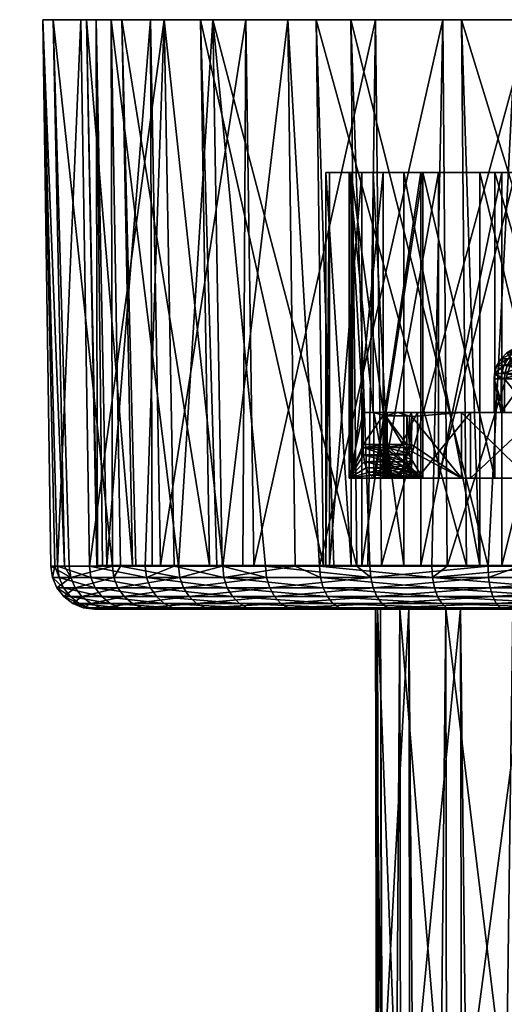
# Model space of a CAD drawing. Extents: x -0.108 to 0.162, y -0.111 to 0.017.
# Tile 253 of 256: x 0.041 to 0.064, y -0.047 to -0.002. Entities that reach past the tile are written whole.
import ezdxf

# ---------------------------------------------------------------- set-up
doc = ezdxf.new("R2010")
doc.units = 0
doc.layers.add('mesh', color=7, linetype='CONTINUOUS')

msp = doc.modelspace()

# ---------------------------------------------------------------- meshes
at = {"layer": 'mesh'}
mesh = msp.add_polyface(dxfattribs=at)
corners = [(0.044508, -0.001838, 0.003538), (0.042513, -0.001838, 0.003688), (0.042989, -0.001838, -0.004783), (0.043182, -0.026872, 0.005933), (0.044246, -0.001838, 0.011993), (0.043065, -0.026872, 0.00365), (0.043507, -0.026872, -0.00469), (0.043718, -0.026872, -0.006199), (0.042871, -0.026872, -0.000158), (0.043256, -0.027383, 0.005922), (0.042946, -0.027383, -0.000155), (0.043791, -0.027383, -0.006181), (0.043149, -0.027858, -0.000146), (0.043458, -0.027858, 0.005892), (0.043773, -0.028264, 0.005846), (0.043468, -0.028264, -0.000132), (-0.04459, -0.001838, 0.002117), (-0.042591, -0.001838, 0.002173), (-0.043934, -0.001838, 0.010551), (-0.045407, -0.001838, -0.005803), (-0.043461, -0.001838, -0.006266), (-0.04509, -0.026838, 0.002094), (-0.044995, -0.026838, 0.001396), (-0.043999, -0.026872, -0.006135), (-0.04497, -0.026872, -0.009822), (-0.044464, -0.026872, 0.010389), (-0.04564, -0.026872, 0.014016), (-0.043758, -0.026872, 0.008215), (-0.043008, -0.026872, 0.002162), (-0.043416, -0.026872, -0.003924), (-0.04504, -0.027383, -0.009796), (-0.043491, -0.027383, -0.003912), (-0.043083, -0.027383, 0.00216), (-0.043831, -0.027383, 0.008198), (-0.045709, -0.027383, 0.013986), (-0.043692, -0.027858, -0.003879), (-0.045231, -0.027858, -0.009726), (-0.04403, -0.027858, 0.008154), (-0.043286, -0.027858, 0.002154), (-0.044006, -0.028264, -0.003827), (-0.04553, -0.028264, -0.009616), (-0.043605, -0.028264, 0.002145), (-0.044341, -0.028264, 0.008085), (-0.044413, -0.028576, -0.003761), (-0.045917, -0.028576, -0.009474), (-0.044017, -0.028576, 0.002133), (-0.044743, -0.028576, 0.007996), (-0.044884, -0.028772, -0.003684), (-0.044495, -0.028772, 0.00212), (-0.04521, -0.028772, 0.007892), (-0.04539, -0.028838, -0.003601), (-0.045007, -0.028838, 0.002105)]
mesh.append_faces([[corners[k] for k in face] for face in [(0, 1, 2, 2), (3, 1, 4, 4), (5, 1, 3, 3), (2, 6, 7, 7), (1, 6, 2, 2), (1, 8, 6, 6), (5, 8, 1, 1), (9, 5, 3, 3), (10, 5, 9, 9), (10, 8, 5, 5), (11, 8, 10, 10), (11, 6, 8, 8), (10, 12, 11, 11), (10, 13, 12, 12), (9, 13, 10, 10), (12, 14, 15, 15), (13, 14, 12, 12), (16, 17, 18, 18), (19, 17, 16, 16), (19, 20, 17, 17), (21, 22, 16, 16), (23, 20, 24, 24), (18, 25, 26, 26), (18, 27, 25, 25), (17, 27, 18, 18), (17, 28, 27, 27), (20, 28, 17, 17), (20, 29, 28, 28), (23, 29, 20, 20), (30, 31, 23, 23), (23, 24, 30, 30), (31, 29, 23, 23), (31, 28, 29, 29), (32, 28, 31, 31), (32, 27, 28, 28), (33, 27, 32, 32), (33, 25, 27, 27), (34, 25, 33, 33), (31, 35, 32, 32), (31, 36, 35, 35), (30, 36, 31, 31), (33, 37, 34, 34), (33, 38, 37, 37), (32, 38, 33, 33), (32, 35, 38, 38), (35, 39, 38, 38), (35, 40, 39, 39), (36, 40, 35, 35), (37, 41, 42, 42), (38, 41, 37, 37), (38, 39, 41, 41), (39, 43, 41, 41), (39, 44, 43, 43), (40, 44, 39, 39), (42, 45, 46, 46), (41, 45, 42, 42), (41, 43, 45, 45), (43, 47, 45, 45), (46, 48, 49, 49), (45, 48, 46, 46), (45, 47, 48, 48), (48, 50, 51, 51), (47, 50, 48, 48)]])
mesh = msp.add_polyface(dxfattribs=at)
corners = [(0.049722, -0.001838, 0.01844), (0.044246, -0.001838, 0.011993), (0.046134, -0.001838, 0.011333), (0.048069, -0.001838, 0.019567), (0.047443, -0.001838, -0.011974), (0.050288, -0.001838, -0.01994), (0.051804, -0.001838, -0.018635), (0.045641, -0.001838, -0.012842), (0.044954, -0.001838, -0.004411), (0.042989, -0.001838, -0.004783), (0.044508, -0.001838, 0.003538), (0.042513, -0.001838, 0.003688), (0.050141, -0.026838, 0.018166), (0.050473, -0.026838, 0.018787), (0.04677, -0.026838, 0.011862), (0.046609, -0.026838, 0.011176), (0.044985, -0.026838, 0.004215), (0.045008, -0.026838, 0.00351), (0.04524, -0.026838, -0.003635), (0.045444, -0.026838, -0.004309), (0.047518, -0.026838, -0.01115), (0.04789, -0.026838, -0.011749), (0.051664, -0.026838, -0.01782), (0.048525, -0.026872, 0.019253), (0.047192, -0.026872, 0.017395), (0.050747, -0.026872, 0.022351), (0.053723, -0.001838, 0.025893), (0.04464, -0.026872, 0.011855), (0.043182, -0.026872, 0.005933), (0.045694, -0.026872, -0.011969), (0.046072, -0.026872, -0.012629), (0.043718, -0.026872, -0.006199), (0.048725, -0.026872, -0.017262), (0.050715, -0.026872, -0.019573), (0.050804, -0.027383, 0.022302), (0.047257, -0.027383, 0.017357), (0.044711, -0.027383, 0.011831), (0.043256, -0.027383, 0.005922), (0.043791, -0.027383, -0.006181), (0.043507, -0.026872, -0.00469), (0.045762, -0.027383, -0.011938), (0.048787, -0.027383, -0.017218), (0.052756, -0.027383, -0.021831), (0.045948, -0.027858, -0.011854), (0.04399, -0.027858, -0.006134), (0.044903, -0.027858, 0.011763), (0.047433, -0.027858, 0.017255), (0.050957, -0.027858, 0.022168), (0.055642, -0.026838, -0.00192), (0.055476, -0.026838, 0.003179), (0.057121, -0.026838, -0.006802), (0.056635, -0.026838, 0.008147)]
mesh.append_faces([[corners[k] for k in face] for face in [(0, 1, 2, 2), (0, 3, 1, 1), (4, 5, 6, 6), (4, 7, 5, 5), (8, 7, 4, 4), (8, 9, 7, 7), (10, 9, 8, 8), (2, 11, 10, 10), (2, 1, 11, 11), (0, 12, 13, 13), (2, 12, 0, 0), (2, 14, 12, 12), (2, 15, 14, 14), (10, 15, 2, 2), (10, 16, 15, 15), (10, 17, 16, 16), (8, 17, 10, 10), (8, 18, 17, 17), (8, 19, 18, 18), (4, 19, 8, 8), (4, 20, 19, 19), (4, 21, 20, 20), (6, 21, 4, 4), (6, 22, 21, 21), (3, 23, 24, 24), (3, 25, 23, 23), (26, 25, 3, 3), (27, 3, 24, 24), (27, 1, 3, 3), (28, 1, 27, 27), (29, 30, 7, 7), (9, 29, 7, 7), (9, 31, 29, 29), (32, 7, 30, 30), (32, 5, 7, 7), (33, 5, 32, 32), (34, 35, 23, 23), (23, 25, 34, 34), (35, 24, 23, 23), (35, 27, 24, 24), (36, 27, 35, 35), (36, 28, 27, 27), (37, 28, 36, 36), (38, 31, 39, 39), (38, 29, 31, 31), (40, 29, 38, 38), (40, 30, 29, 29), (41, 30, 40, 40), (41, 32, 30, 30), (41, 33, 32, 32), (42, 33, 41, 41), (40, 43, 41, 41), (38, 44, 40, 40), (36, 45, 37, 37), (35, 46, 36, 36), (35, 47, 46, 46), (34, 47, 35, 35), (48, 49, 17, 17), (48, 18, 19, 19), (50, 20, 21, 21), (49, 16, 17, 17), (49, 15, 16, 16), (51, 14, 15, 15)]])
mesh = msp.add_polyface(dxfattribs=at)
corners = [(0.055028, -0.001838, 0.024377), (0.048069, -0.001838, 0.019567), (0.049722, -0.001838, 0.01844), (0.053723, -0.001838, 0.025893), (0.061689, -0.001838, 0.028739), (0.060821, -0.001838, 0.030541), (0.069252, -0.001838, 0.031227), (0.06888, -0.001838, 0.033193), (0.057741, -0.001838, -0.023941), (0.064188, -0.001838, -0.029417), (0.064849, -0.001838, -0.027529), (0.056614, -0.001838, -0.025594), (0.051804, -0.001838, -0.018635), (0.050288, -0.001838, -0.01994), (0.061914, -0.026838, 0.028291), (0.055361, -0.026838, 0.024004), (0.052178, -0.026838, -0.018302), (0.058016, -0.026838, -0.023522), (0.061025, -0.026872, 0.030106), (0.055176, -0.026872, 0.026545), (0.060318, -0.026872, 0.029825), (0.05407, -0.026872, 0.025498), (0.056889, -0.026872, -0.025199), (0.050715, -0.026872, -0.019573), (0.052704, -0.026872, -0.021885), (0.062897, -0.026872, -0.028485), (0.057485, -0.026872, -0.025671), (0.064357, -0.026872, -0.028919), (0.066861, -0.026838, 0.01906), (0.062529, -0.008838, 0.016367), (0.066861, -0.008838, 0.01906), (0.062529, -0.026838, 0.016367), (0.059041, -0.008838, 0.012645), (0.059041, -0.026838, 0.012645), (0.056635, -0.008838, 0.008147), (0.056635, -0.026838, 0.008147), (0.055476, -0.008838, 0.003179), (0.055476, -0.026838, 0.003179), (0.055642, -0.008838, -0.00192), (0.055642, -0.026838, -0.00192), (0.057121, -0.008838, -0.006802), (0.057121, -0.026838, -0.006802), (0.059814, -0.008838, -0.011134), (0.059814, -0.026838, -0.011134), (0.063537, -0.008838, -0.014622), (0.063537, -0.026838, -0.014622), (0.068035, -0.008838, -0.017028), (0.059905, -0.008838, 0.012026), (0.05763, -0.008838, 0.007772), (0.063203, -0.008838, 0.015546), (0.0673, -0.008838, 0.018092), (0.064156, -0.008838, -0.013758), (0.060636, -0.008838, -0.01046), (0.058089, -0.008838, -0.006363), (0.05669, -0.008838, -0.001747), (0.056533, -0.008838, 0.003075), (0.058196, -0.019991, 0.009114), (0.063203, -0.022838, 0.015546), (0.0673, -0.022838, 0.018092), (0.064156, -0.022838, -0.013758), (0.068409, -0.008838, -0.016033), (0.060636, -0.022838, -0.01046), (0.058089, -0.022838, -0.006363), (0.05669, -0.022838, -0.001747), (0.056533, -0.022838, 0.003075), (0.057632, -0.019838, 0.007777), (0.057174, -0.019838, 0.0064), (0.065927, -0.016788, -0.003655), (0.067521, -0.016786, -0.005241), (0.064962, -0.016788, -0.001159), (0.065087, -0.016788, 0.004145), (0.067567, -0.016786, 0.007759), (0.066169, -0.016788, 0.006592), (0.064675, -0.016788, 0.001501)]
mesh.append_faces([[corners[k] for k in face] for face in [(0, 1, 2, 2), (0, 3, 1, 1), (4, 3, 0, 0), (4, 5, 3, 3), (6, 5, 4, 4), (6, 7, 5, 5), (8, 9, 10, 10), (8, 11, 9, 9), (12, 11, 8, 8), (12, 13, 11, 11), (0, 14, 4, 4), (2, 15, 0, 0), (8, 16, 12, 12), (10, 17, 8, 8), (7, 18, 5, 5), (5, 19, 3, 3), (18, 20, 5, 5), (19, 21, 3, 3), (13, 22, 11, 11), (23, 24, 13, 13), (11, 25, 9, 9), (22, 26, 11, 11), (25, 27, 9, 9), (28, 29, 30, 30), (31, 32, 29, 29), (33, 34, 32, 32), (35, 36, 34, 34), (37, 38, 36, 36), (39, 40, 38, 38), (41, 42, 40, 40), (43, 44, 42, 42), (45, 46, 44, 44), (47, 34, 48, 48), (47, 32, 34, 34), (49, 32, 47, 47), (49, 29, 32, 32), (50, 29, 49, 49), (50, 30, 29, 29), (51, 44, 46, 46), (52, 44, 51, 51), (52, 42, 44, 44), (53, 42, 52, 52), (53, 40, 42, 42), (54, 40, 53, 53), (54, 38, 40, 40), (55, 38, 54, 54), (55, 36, 38, 38), (48, 36, 55, 55), (48, 34, 36, 36), (56, 47, 48, 48), (57, 49, 47, 47), (58, 50, 49, 49), (59, 51, 60, 60), (61, 52, 51, 51), (62, 53, 52, 52), (63, 54, 53, 53), (64, 55, 54, 54), (55, 65, 48, 48), (66, 65, 55, 55), (67, 68, 69, 69), (70, 71, 72, 72), (73, 68, 70, 70), (73, 69, 68, 68)]])
mesh = msp.add_polyface(dxfattribs=at)
corners = [(0.055028, -0.001838, 0.024377), (0.055843, -0.026838, 0.024518), (0.061914, -0.026838, 0.028291), (0.055361, -0.026838, 0.024004), (0.049722, -0.001838, 0.01844), (0.050473, -0.026838, 0.018787), (0.051804, -0.001838, -0.018635), (0.052178, -0.026838, -0.018302), (0.051664, -0.026838, -0.01782), (0.057741, -0.001838, -0.023941), (0.057394, -0.026838, -0.02319), (0.058016, -0.026838, -0.023522), (0.060821, -0.001838, 0.030541), (0.060318, -0.026872, 0.029825), (0.055176, -0.026872, 0.026545), (0.053723, -0.001838, 0.025893), (0.05407, -0.026872, 0.025498), (0.050747, -0.026872, 0.022351), (0.050288, -0.001838, -0.01994), (0.052704, -0.026872, -0.021885), (0.056889, -0.026872, -0.025199), (0.056533, -0.022838, 0.003075), (0.057175, -0.021428, 0.006406), (0.057174, -0.021298, 0.0064), (0.057174, -0.019838, 0.0064), (0.059905, -0.022838, 0.012026), (0.058196, -0.019991, 0.009114), (0.058196, -0.021298, 0.009114), (0.05669, -0.022838, -0.001747), (0.058089, -0.008838, -0.006363), (0.058089, -0.022838, -0.006363), (0.05669, -0.008838, -0.001747), (0.056533, -0.008838, 0.003075), (0.058157, -0.019838, -0.002803), (0.058157, -0.022838, -0.002803), (0.059661, -0.019838, -0.006782), (0.057673, -0.019838, 0.001422), (0.057673, -0.022838, 0.001422), (0.058237, -0.019838, 0.005638), (0.058237, -0.022838, 0.005638), (0.063172, -0.019838, 0.001259), (0.058272, -0.019838, 0.005913), (0.058278, -0.021298, 0.00579), (0.058278, -0.019838, 0.00579), (0.058271, -0.021298, 0.005912), (0.058184, -0.019838, 0.006017), (0.058183, -0.021298, 0.006015), (0.059178, -0.019991, 0.008744), (0.0593, -0.021298, 0.008739), (0.059178, -0.021298, 0.008744), (0.059301, -0.019995, 0.008738), (0.059413, -0.020007, 0.008816), (0.0594, -0.021298, 0.0088), (0.058259, -0.021588, 0.005982), (0.058158, -0.021427, 0.006041), (0.058292, -0.02161, 0.005856), (0.059157, -0.021668, 0.008701), (0.059171, -0.021427, 0.008729), (0.059284, -0.021632, 0.008704), (0.059414, -0.021616, 0.008813), (0.059148, -0.021879, 0.008627), (0.059357, -0.021991, 0.008695), (0.059388, -0.019838, 0.00876), (0.058781, -0.019838, 0.007344), (0.058194, -0.021428, 0.009109), (0.058162, -0.021777, 0.00904), (0.058178, -0.021774, 0.006116), (0.057196, -0.021777, 0.006479), (0.057632, -0.019838, 0.007777)]
mesh.append_faces([[corners[k] for k in face] for face in [(0, 1, 2, 2), (0, 3, 1, 1), (4, 5, 3, 3), (6, 7, 8, 8), (9, 10, 7, 7), (9, 11, 10, 10), (12, 13, 14, 14), (15, 16, 17, 17), (18, 19, 20, 20), (21, 22, 23, 23), (24, 21, 23, 23), (25, 26, 27, 27), (28, 29, 30, 30), (21, 31, 28, 28), (24, 32, 21, 21), (33, 34, 35, 35), (36, 37, 33, 33), (38, 39, 36, 36), (40, 36, 33, 33), (41, 42, 43, 43), (41, 44, 42, 42), (45, 44, 41, 41), (45, 46, 44, 44), (47, 48, 49, 49), (50, 48, 47, 47), (51, 48, 50, 50), (51, 52, 48, 48), (53, 46, 54, 54), (53, 44, 46, 46), (55, 44, 53, 53), (55, 42, 44, 44), (49, 56, 57, 57), (48, 56, 49, 49), (48, 58, 56, 56), (48, 59, 58, 58), (58, 60, 56, 56), (59, 61, 58, 58), (62, 50, 63, 63), (62, 51, 50, 50), (38, 42, 39, 39), (43, 42, 38, 38), (49, 64, 27, 27), (57, 64, 49, 49), (56, 64, 57, 57), (56, 65, 64, 64), (22, 53, 54, 54), (22, 66, 53, 53), (67, 66, 22, 22), (46, 22, 54, 54), (46, 23, 22, 22), (26, 49, 27, 27), (26, 47, 49, 49), (23, 45, 24, 24), (23, 46, 45, 45), (63, 26, 68, 68), (63, 47, 26, 26), (63, 50, 47, 47), (63, 41, 43, 43), (43, 36, 63, 63), (43, 38, 36, 36), (45, 68, 24, 24), (45, 63, 68, 68), (45, 41, 63, 63)]])
mesh = msp.add_polyface(dxfattribs=at)
corners = [(0.061689, -0.001838, 0.028739), (0.062513, -0.026838, 0.028664), (0.069354, -0.026838, 0.030737), (0.061914, -0.026838, 0.028291), (0.064849, -0.001838, -0.027529), (0.064319, -0.026838, -0.026893), (0.058016, -0.026838, -0.023522), (0.065006, -0.026838, -0.027053), (0.06888, -0.001838, 0.033193), (0.065988, -0.026872, 0.032073), (0.061025, -0.026872, 0.030106), (0.056614, -0.001838, -0.025594), (0.057485, -0.026872, -0.025671), (0.062897, -0.026872, -0.028485), (0.063203, -0.022838, 0.015546), (0.059905, -0.008838, 0.012026), (0.059905, -0.022838, 0.012026), (0.0673, -0.022838, 0.018092), (0.063203, -0.008838, 0.015546), (0.060636, -0.022838, -0.01046), (0.064156, -0.008838, -0.013758), (0.064156, -0.022838, -0.013758), (0.058089, -0.022838, -0.006363), (0.060636, -0.008838, -0.01046), (0.063197, -0.018037, 0.001536), (0.063172, -0.018288, 0.001259), (0.063504, -0.018288, -0.001513), (0.063525, -0.018037, -0.001508), (0.064629, -0.018037, -0.004364), (0.064611, -0.018288, -0.004374), (0.066435, -0.018037, -0.006836), (0.06642, -0.018288, -0.006851), (0.063175, -0.018288, 0.001537), (0.063648, -0.018288, 0.004567), (0.063668, -0.018037, 0.004561), (0.064888, -0.018288, 0.007373), (0.064906, -0.018037, 0.007362), (0.066812, -0.018288, 0.009762), (0.066827, -0.018037, 0.009746), (0.066512, -0.017683, -0.006763), (0.064722, -0.017683, -0.004313), (0.063628, -0.017683, -0.001483), (0.063303, -0.017683, 0.001534), (0.063172, -0.019838, 0.001259), (0.063504, -0.019838, -0.001513), (0.064611, -0.019838, -0.004374), (0.06642, -0.019838, -0.006851), (0.066812, -0.019838, 0.009762), (0.064888, -0.019838, 0.007373), (0.063648, -0.019838, 0.004567), (0.063175, -0.019838, 0.001537), (0.064764, -0.019838, 0.015201), (0.064764, -0.022838, 0.015201), (0.061678, -0.019838, 0.012312), (0.062093, -0.019838, -0.010272), (0.062093, -0.022838, -0.010272), (0.065305, -0.019838, -0.013061), (0.059661, -0.019838, -0.006782), (0.059661, -0.022838, -0.006782), (0.058781, -0.019838, 0.007344), (0.057673, -0.019838, 0.001422), (0.069289, -0.019838, 0.011571), (0.058157, -0.019838, -0.002803), (0.059388, -0.019838, 0.00876), (0.0594, -0.021298, 0.0088), (0.059414, -0.021616, 0.008813), (0.0593, -0.021298, 0.008739), (0.059413, -0.020007, 0.008816), (0.061678, -0.022838, 0.012312)]
mesh.append_faces([[corners[k] for k in face] for face in [(0, 1, 2, 2), (0, 3, 1, 1), (4, 5, 6, 6), (4, 7, 5, 5), (8, 9, 10, 10), (11, 12, 13, 13), (14, 15, 16, 16), (17, 18, 14, 14), (19, 20, 21, 21), (22, 23, 19, 19), (24, 25, 26, 26), (26, 27, 24, 24), (26, 28, 27, 27), (29, 28, 26, 26), (29, 30, 28, 28), (31, 30, 29, 29), (24, 32, 25, 25), (24, 33, 32, 32), (34, 33, 24, 24), (34, 35, 33, 33), (36, 35, 34, 34), (36, 37, 35, 35), (38, 37, 36, 36), (39, 28, 30, 30), (40, 27, 28, 28), (41, 24, 27, 27), (42, 34, 24, 24), (43, 25, 32, 32), (44, 25, 43, 43), (44, 26, 25, 25), (44, 29, 26, 26), (45, 29, 44, 44), (45, 31, 29, 29), (46, 31, 45, 45), (47, 35, 37, 37), (48, 35, 47, 47), (48, 33, 35, 35), (49, 33, 48, 48), (49, 32, 33, 33), (50, 32, 49, 49), (50, 43, 32, 32), (51, 52, 53, 53), (54, 55, 56, 56), (57, 58, 54, 54), (48, 47, 59, 59), (59, 49, 48, 48), (59, 60, 49, 49), (51, 53, 61, 61), (46, 54, 56, 56), (45, 54, 46, 46), (45, 57, 54, 54), (44, 57, 45, 45), (44, 62, 57, 57), (43, 62, 44, 44), (50, 60, 43, 43), (50, 49, 60, 60), (61, 59, 47, 47), (61, 63, 59, 59), (53, 63, 61, 61), (64, 65, 66, 66), (53, 67, 63, 63), (68, 64, 67, 67), (53, 68, 67, 67)]])
mesh = msp.add_polyface(dxfattribs=at)
corners = [(0.061689, -0.001838, 0.028739), (0.069354, -0.026838, 0.030737), (0.069252, -0.001838, 0.031227), (0.072643, -0.001838, -0.029155), (0.065006, -0.026838, -0.027053), (0.064849, -0.001838, -0.027529), (0.064188, -0.001838, -0.029417), (0.068744, -0.026872, -0.030223), (0.072494, -0.001838, -0.03115), (0.068409, -0.008838, -0.016033), (0.068035, -0.008838, -0.017028), (0.073003, -0.008838, -0.018187), (0.064156, -0.008838, -0.013758), (0.071148, -0.00603, 0.001259), (0.071148, -0.00603, -0.005241), (0.07125, -0.005892, 0.000587), (0.07159, -0.005174, -0.000421), (0.071307, -0.005639, 0.000389), (0.071295, -0.005751, 0.000298), (0.071364, -0.005701, -0.000166), (0.071305, -0.005778, 0.00243), (0.071389, -0.005595, 0.002988), (0.071364, -0.005683, 0.002873), (0.071239, -0.005884, 0.001938), (0.071355, -0.005559, 0.00232), (0.071317, -0.005662, 0.002376), (0.07139, -0.005702, -0.000339), (0.071284, -0.005753, -0.00547), (0.07137, -0.005624, -0.005584), (0.071213, -0.005868, -0.005371), (0.071148, -0.00603, 0.007759), (0.071204, -0.005886, 0.007875), (0.071341, -0.00567, 0.008063), (0.071456, -0.005535, 0.00356), (0.071349, -0.005694, 0.008343), (0.071251, -0.005874, 0.008244), (0.071231, -0.005829, 0.00804), (0.071322, -0.005837, 0.008408), (0.071499, -0.005634, 0.008661), (0.07139, -0.005803, 0.008564), (0.071293, -0.005737, -0.005661), (0.071392, -0.005612, -0.005775), (0.07141, -0.005681, -0.005997), (0.071333, -0.005738, -0.005848), (0.07122, -0.005925, -0.005569), (0.071261, -0.005865, -0.005755), (0.068464, -0.016047, -0.005241), (0.068464, -0.016047, 0.007759), (0.072175, -0.005806, 0.00944), (0.069277, -0.016015, 0.009327), (0.072019, -0.005794, 0.009324), (0.071997, -0.005692, 0.009295), (0.071828, -0.005681, 0.009143), (0.068912, -0.01604, 0.008981), (0.071657, -0.005766, 0.00899), (0.071472, -0.005783, 0.008711), (0.068817, -0.016044, 0.008875), (0.068651, -0.01604, 0.008561), (0.068652, -0.016042, -0.006044), (0.071437, -0.005783, -0.006143), (0.06847, -0.016069, -0.005456), (0.068911, -0.016042, -0.006464), (0.071682, -0.005669, -0.006451), (0.069269, -0.01602, -0.006818), (0.071845, -0.00578, -0.006677), (0.07199, -0.005792, -0.006785)]
mesh.append_faces([[corners[k] for k in face] for face in [(0, 1, 2, 2), (3, 4, 5, 5), (6, 7, 8, 8), (9, 10, 11, 11), (12, 10, 9, 9), (13, 14, 15, 15), (16, 13, 17, 17), (18, 19, 17, 17), (17, 15, 18, 18), (13, 15, 17, 17), (20, 21, 22, 22), (23, 24, 25, 25), (23, 13, 24, 24), (21, 25, 24, 24), (20, 25, 21, 21), (20, 23, 25, 25), (26, 27, 28, 28), (26, 29, 27, 27), (19, 29, 26, 26), (29, 18, 15, 15), (19, 18, 29, 29), (15, 14, 29, 29), (30, 13, 23, 23), (23, 31, 30, 30), (31, 20, 22, 22), (23, 20, 31, 31), (22, 32, 31, 31), (21, 32, 22, 22), (21, 33, 32, 32), (34, 35, 36, 36), (34, 37, 35, 35), (38, 37, 34, 34), (38, 39, 37, 37), (36, 30, 31, 31), (36, 31, 32, 32), (32, 34, 36, 36), (28, 40, 41, 41), (27, 40, 28, 28), (42, 41, 43, 43), (44, 45, 43, 43), (44, 29, 14, 14), (44, 27, 29, 29), (43, 27, 44, 44), (43, 40, 27, 27), (41, 40, 43, 43), (13, 46, 14, 14), (30, 47, 13, 13), (48, 49, 50, 50), (49, 51, 50, 50), (49, 52, 51, 51), (53, 54, 52, 52), (53, 55, 54, 54), (56, 39, 55, 55), (35, 57, 36, 36), (37, 57, 35, 35), (47, 30, 36, 36), (43, 58, 59, 59), (45, 58, 43, 43), (44, 58, 45, 45), (14, 60, 44, 44), (61, 62, 59, 59), (62, 63, 64, 64), (63, 65, 64, 64)]])
mesh = msp.add_polyface(dxfattribs=at)
corners = [(0.07323, -0.028838, -0.015832), (0.063647, -0.028838, -0.026631), (0.068864, -0.028838, -0.014812), (0.069129, -0.028838, -0.028261), (0.07482, -0.028838, -0.028824), (0.072133, -0.028838, 0.018206), (0.066545, -0.028838, 0.030152), (0.072164, -0.028838, 0.031216), (0.067842, -0.028838, 0.016907), (0.068984, -0.026872, 0.03264), (0.06888, -0.001838, 0.033193), (0.071981, -0.026872, 0.033207), (0.072494, -0.001838, -0.03115), (0.072538, -0.026872, -0.030598), (0.074813, -0.026872, -0.030823), (0.071988, -0.027383, 0.033132), (0.066009, -0.027383, 0.032001), (0.065988, -0.026872, 0.032073), (0.068758, -0.027383, -0.030149), (0.074814, -0.027383, -0.030748), (0.068744, -0.026872, -0.030223), (0.064357, -0.026872, -0.028919), (0.068797, -0.027858, -0.029949), (0.074814, -0.027858, -0.030544), (0.063002, -0.027858, -0.028226), (0.072007, -0.027858, 0.032929), (0.066066, -0.027858, 0.031805), (0.078053, -0.027858, 0.032909), (0.068859, -0.028264, -0.029637), (0.074815, -0.028264, -0.030226), (0.063121, -0.028264, -0.027931), (0.072036, -0.028264, 0.032612), (0.066154, -0.028264, 0.031499), (0.078021, -0.028264, 0.032592), (0.068938, -0.028576, -0.029232), (0.074817, -0.028576, -0.029814), (0.063276, -0.028576, -0.027549), (0.072074, -0.028576, 0.032202), (0.066269, -0.028576, 0.031104), (0.077981, -0.028576, 0.032182), (0.06903, -0.028772, -0.028763), (0.074818, -0.028772, -0.029336), (0.063455, -0.028772, -0.027106), (0.072117, -0.028772, 0.031726), (0.066402, -0.028772, 0.030644), (0.077934, -0.028772, 0.031706), (0.077883, -0.028838, 0.031196), (0.068035, -0.026838, -0.017028), (0.065006, -0.026838, -0.027053), (0.073003, -0.026838, -0.018187), (0.071743, -0.026838, 0.02054), (0.069354, -0.026838, 0.030737), (0.066861, -0.026838, 0.01906), (0.070028, -0.026838, 0.030942), (0.077173, -0.026838, 0.031174), (0.062513, -0.026838, 0.028664), (0.071967, -0.026838, -0.028678), (0.072672, -0.026838, -0.028655), (0.066861, -0.008838, 0.01906), (0.073003, -0.008838, -0.018187), (0.0673, -0.022838, 0.018092), (0.072542, -0.022838, 0.018344), (0.071916, -0.022838, 0.019491), (0.068459, -0.022838, 0.017253), (0.063203, -0.022838, 0.015546), (0.068409, -0.022838, -0.016033), (0.069101, -0.022838, -0.014979), (0.065305, -0.022838, -0.013061), (0.073107, -0.022838, -0.01713), (0.073252, -0.022838, -0.01591), (0.068459, -0.019838, 0.017253), (0.072542, -0.019838, 0.018344), (0.076768, -0.022838, 0.01841), (0.073252, -0.019838, -0.01591), (0.069101, -0.019838, -0.014979)]
mesh.append_faces([[corners[k] for k in face] for face in [(0, 1, 2, 2), (0, 3, 1, 1), (0, 4, 3, 3), (5, 6, 7, 7), (8, 6, 5, 5), (9, 10, 11, 11), (12, 13, 14, 14), (15, 9, 11, 11), (16, 9, 15, 15), (16, 17, 9, 9), (18, 19, 13, 13), (18, 20, 21, 21), (13, 20, 18, 18), (19, 22, 23, 23), (18, 22, 19, 19), (18, 24, 22, 22), (16, 25, 26, 26), (15, 25, 16, 16), (15, 27, 25, 25), (23, 28, 29, 29), (22, 28, 23, 23), (22, 30, 28, 28), (26, 31, 32, 32), (25, 31, 26, 26), (25, 33, 31, 31), (29, 34, 35, 35), (28, 34, 29, 29), (28, 36, 34, 34), (32, 37, 38, 38), (31, 37, 32, 32), (31, 39, 37, 37), (35, 40, 41, 41), (34, 40, 35, 35), (34, 42, 40, 40), (38, 43, 44, 44), (37, 43, 38, 38), (37, 45, 43, 43), (41, 3, 4, 4), (40, 3, 41, 41), (40, 1, 3, 3), (44, 7, 6, 6), (43, 7, 44, 44), (43, 46, 7, 7), (47, 48, 49, 49), (50, 51, 52, 52), (50, 53, 51, 51), (54, 53, 50, 50), (51, 55, 52, 52), (49, 56, 57, 57), (48, 56, 49, 49), (52, 58, 50, 50), (49, 59, 47, 47), (60, 61, 62, 62), (60, 63, 61, 61), (64, 63, 60, 60), (65, 66, 67, 67), (68, 66, 65, 65), (68, 69, 66, 66), (70, 61, 63, 63), (71, 72, 61, 61), (73, 66, 69, 69), (74, 67, 66, 66)]])
mesh = msp.add_polyface(dxfattribs=at)
corners = [(0.055222, -0.027383, 0.026486), (0.05407, -0.026872, 0.025498), (0.055176, -0.026872, 0.026545), (0.050804, -0.027383, 0.022302), (0.050747, -0.026872, 0.022351), (0.052756, -0.027383, -0.021831), (0.052704, -0.026872, -0.021885), (0.050715, -0.026872, -0.019573), (0.057526, -0.027383, -0.025608), (0.056889, -0.026872, -0.025199), (0.057485, -0.026872, -0.025671), (0.052897, -0.027858, -0.021684), (0.057637, -0.027858, -0.025437), (0.048953, -0.027858, -0.017101), (0.048787, -0.027383, -0.017218), (0.055347, -0.027858, 0.026325), (0.050957, -0.027858, 0.022168), (0.060445, -0.027858, 0.029577), (0.053118, -0.028264, -0.021454), (0.05781, -0.028264, -0.02517), (0.049213, -0.028264, -0.016917), (0.055543, -0.028264, 0.026074), (0.051197, -0.028264, 0.021959), (0.06059, -0.028264, 0.029293), (0.053403, -0.028576, -0.021157), (0.058034, -0.028576, -0.024824), (0.04955, -0.028576, -0.016679), (0.055797, -0.028576, 0.02575), (0.051508, -0.028576, 0.021688), (0.060777, -0.028576, 0.028927), (0.053734, -0.028772, -0.020812), (0.058294, -0.028772, -0.024423), (0.04994, -0.028772, -0.016403), (0.056091, -0.028772, 0.025373), (0.051868, -0.028772, 0.021373), (0.060995, -0.028772, 0.028501), (0.054089, -0.028838, -0.020442), (0.050358, -0.028838, -0.016107), (0.056406, -0.028838, 0.024969), (0.055642, -0.026838, -0.00192), (0.045444, -0.026838, -0.004309), (0.057121, -0.026838, -0.006802), (0.045008, -0.026838, 0.00351), (0.04524, -0.026838, -0.003635), (0.04789, -0.026838, -0.011749), (0.059814, -0.026838, -0.011134), (0.047518, -0.026838, -0.01115), (0.051664, -0.026838, -0.01782), (0.052178, -0.026838, -0.018302), (0.062529, -0.026838, 0.016367), (0.055843, -0.026838, 0.024518), (0.055361, -0.026838, 0.024004), (0.059041, -0.026838, 0.012645), (0.050141, -0.026838, 0.018166), (0.056635, -0.026838, 0.008147), (0.050473, -0.026838, 0.018787), (0.046609, -0.026838, 0.011176), (0.055476, -0.026838, 0.003179), (0.04677, -0.026838, 0.011862), (0.055476, -0.008838, 0.003179), (0.055642, -0.008838, -0.00192), (0.057121, -0.008838, -0.006802), (0.056533, -0.022838, 0.003075), (0.057196, -0.021777, 0.006479), (0.057175, -0.021428, 0.006406), (0.057242, -0.022097, 0.006631), (0.057311, -0.022369, 0.006853), (0.057401, -0.022575, 0.00713), (0.05751, -0.022704, 0.007444), (0.05669, -0.022838, -0.001747), (0.057673, -0.022838, 0.001422), (0.058089, -0.022838, -0.006363), (0.058157, -0.022838, -0.002803), (0.058208, -0.022038, 0.006227), (0.05763, -0.022838, 0.007772), (0.058237, -0.022838, 0.005638)]
mesh.append_faces([[corners[k] for k in face] for face in [(0, 1, 2, 2), (3, 1, 0, 0), (3, 4, 1, 1), (5, 6, 7, 7), (8, 6, 5, 5), (8, 9, 6, 6), (8, 10, 9, 9), (8, 11, 12, 12), (5, 11, 8, 8), (5, 13, 11, 11), (14, 13, 5, 5), (3, 15, 16, 16), (0, 15, 3, 3), (0, 17, 15, 15), (12, 18, 19, 19), (11, 18, 12, 12), (11, 20, 18, 18), (13, 20, 11, 11), (16, 21, 22, 22), (15, 21, 16, 16), (15, 23, 21, 21), (19, 24, 25, 25), (18, 24, 19, 19), (18, 26, 24, 24), (20, 26, 18, 18), (22, 27, 28, 28), (21, 27, 22, 22), (21, 29, 27, 27), (25, 30, 31, 31), (24, 30, 25, 25), (24, 32, 30, 30), (26, 32, 24, 24), (28, 33, 34, 34), (27, 33, 28, 28), (27, 35, 33, 33), (30, 36, 31, 31), (32, 37, 30, 30), (33, 38, 34, 34), (39, 40, 41, 41), (42, 43, 39, 39), (41, 44, 45, 45), (40, 46, 41, 41), (45, 47, 48, 48), (44, 47, 45, 45), (49, 50, 51, 51), (52, 53, 54, 54), (52, 55, 53, 53), (51, 55, 52, 52), (54, 56, 57, 57), (53, 58, 54, 54), (57, 59, 54, 54), (39, 60, 57, 57), (41, 61, 39, 39), (62, 63, 64, 64), (62, 65, 63, 63), (66, 65, 62, 62), (62, 67, 66, 66), (62, 68, 67, 67), (69, 70, 62, 62), (71, 72, 69, 69), (73, 63, 65, 65), (74, 68, 62, 62), (62, 75, 74, 74)]])
mesh = msp.add_polyface(dxfattribs=at)
corners = [(0.060352, -0.027383, 0.029758), (0.065988, -0.026872, 0.032073), (0.066009, -0.027383, 0.032001), (0.061025, -0.026872, 0.030106), (0.060318, -0.026872, 0.029825), (0.062925, -0.027383, -0.028415), (0.062897, -0.026872, -0.028485), (0.057526, -0.027383, -0.025608), (0.064357, -0.026872, -0.028919), (0.068758, -0.027383, -0.030149), (0.063002, -0.027858, -0.028226), (0.057637, -0.027858, -0.025437), (0.066066, -0.027858, 0.031805), (0.060445, -0.027858, 0.029577), (0.063121, -0.028264, -0.027931), (0.068797, -0.027858, -0.029949), (0.05781, -0.028264, -0.02517), (0.066154, -0.028264, 0.031499), (0.06059, -0.028264, 0.029293), (0.063276, -0.028576, -0.027549), (0.068859, -0.028264, -0.029637), (0.058034, -0.028576, -0.024824), (0.066269, -0.028576, 0.031104), (0.060777, -0.028576, 0.028927), (0.063455, -0.028772, -0.027106), (0.068938, -0.028576, -0.029232), (0.058294, -0.028772, -0.024423), (0.066402, -0.028772, 0.030644), (0.060995, -0.028772, 0.028501), (0.063647, -0.028838, -0.026631), (0.06903, -0.028772, -0.028763), (0.058572, -0.028838, -0.023993), (0.066545, -0.028838, 0.030152), (0.059814, -0.026838, -0.011134), (0.052178, -0.026838, -0.018302), (0.063537, -0.026838, -0.014622), (0.058016, -0.026838, -0.023522), (0.068035, -0.026838, -0.017028), (0.064319, -0.026838, -0.026893), (0.065006, -0.026838, -0.027053), (0.066861, -0.026838, 0.01906), (0.061914, -0.026838, 0.028291), (0.062529, -0.026838, 0.016367), (0.062513, -0.026838, 0.028664), (0.055843, -0.026838, 0.024518), (0.062529, -0.008838, 0.016367), (0.059041, -0.026838, 0.012645), (0.059041, -0.008838, 0.012645), (0.063537, -0.008838, -0.014622), (0.068035, -0.008838, -0.017028), (0.063203, -0.022838, 0.015546), (0.064764, -0.022838, 0.015201), (0.068459, -0.022838, 0.017253), (0.059905, -0.022838, 0.012026), (0.061678, -0.022838, 0.012312), (0.060636, -0.022838, -0.01046), (0.062093, -0.022838, -0.010272), (0.059661, -0.022838, -0.006782), (0.064156, -0.022838, -0.013758), (0.065305, -0.022838, -0.013061), (0.068409, -0.022838, -0.016033), (0.059388, -0.022838, 0.00876), (0.059216, -0.022441, 0.008391), (0.059266, -0.022325, 0.008501), (0.061678, -0.019838, 0.012312), (0.064764, -0.019838, 0.015201), (0.065305, -0.019838, -0.013061), (0.062093, -0.019838, -0.010272), (0.059661, -0.019838, -0.006782), (0.058157, -0.022838, -0.002803), (0.05763, -0.022838, 0.007772), (0.059388, -0.021786, 0.008759), (0.059357, -0.021991, 0.008695), (0.059414, -0.021616, 0.008813), (0.05929, -0.022206, 0.008561), (0.059082, -0.022565, 0.008165), (0.0594, -0.021298, 0.0088)]
mesh.append_faces([[corners[k] for k in face] for face in [(0, 1, 2, 2), (0, 3, 1, 1), (0, 4, 3, 3), (5, 6, 7, 7), (5, 8, 6, 6), (9, 8, 5, 5), (5, 10, 9, 9), (5, 11, 10, 10), (7, 11, 5, 5), (0, 12, 13, 13), (2, 12, 0, 0), (10, 14, 15, 15), (10, 16, 14, 14), (11, 16, 10, 10), (13, 17, 18, 18), (12, 17, 13, 13), (14, 19, 20, 20), (14, 21, 19, 19), (16, 21, 14, 14), (18, 22, 23, 23), (17, 22, 18, 18), (19, 24, 25, 25), (19, 26, 24, 24), (21, 26, 19, 19), (23, 27, 28, 28), (22, 27, 23, 23), (24, 29, 30, 30), (26, 31, 24, 24), (27, 32, 28, 28), (33, 34, 35, 35), (35, 36, 37, 37), (37, 38, 39, 39), (36, 38, 37, 37), (40, 41, 42, 42), (40, 43, 41, 41), (41, 44, 42, 42), (42, 45, 40, 40), (46, 47, 42, 42), (35, 48, 33, 33), (37, 49, 35, 35), (50, 51, 52, 52), (53, 51, 50, 50), (53, 54, 51, 51), (55, 56, 57, 57), (58, 56, 55, 55), (58, 59, 56, 56), (60, 59, 58, 58), (61, 62, 63, 63), (64, 51, 54, 54), (65, 52, 51, 51), (66, 56, 59, 59), (67, 57, 56, 56), (68, 69, 57, 57), (70, 54, 53, 53), (70, 61, 54, 54), (71, 72, 73, 73), (72, 63, 74, 74), (61, 63, 72, 72), (75, 62, 61, 61), (54, 73, 76, 76), (61, 73, 54, 54), (61, 71, 73, 73), (72, 71, 61, 61)]])
mesh = msp.add_polyface(dxfattribs=at)
corners = [(0.055222, -0.027383, 0.026486), (0.055176, -0.026872, 0.026545), (0.060352, -0.027383, 0.029758), (0.060445, -0.027858, 0.029577), (0.06059, -0.028264, 0.029293), (0.055347, -0.027858, 0.026325), (0.060777, -0.028576, 0.028927), (0.055543, -0.028264, 0.026074), (0.060995, -0.028772, 0.028501), (0.055797, -0.028576, 0.02575), (0.056635, -0.026838, 0.008147), (0.056635, -0.008838, 0.008147), (0.059041, -0.026838, 0.012645), (0.059814, -0.026838, -0.011134), (0.059814, -0.008838, -0.011134), (0.057121, -0.026838, -0.006802), (0.059905, -0.022838, 0.012026), (0.057886, -0.022575, 0.008416), (0.05776, -0.022704, 0.008107), (0.056533, -0.022838, 0.003075), (0.057673, -0.022838, 0.001422), (0.058237, -0.022838, 0.005638), (0.05669, -0.022838, -0.001747), (0.058157, -0.022838, -0.002803), (0.058157, -0.019838, -0.002803), (0.057673, -0.019838, 0.001422), (0.05763, -0.022838, 0.007772), (0.058988, -0.022838, 0.007867), (0.059388, -0.022838, 0.00876), (0.058738, -0.022838, 0.007269), (0.058802, -0.022838, 0.007423), (0.058606, -0.022838, 0.00687), (0.058659, -0.022838, 0.00706), (0.058874, -0.022838, 0.007596), (0.058326, -0.022022, 0.005963), (0.058315, -0.021897, 0.005937), (0.058352, -0.022163, 0.006067), (0.058292, -0.02161, 0.005856), (0.05828, -0.021854, 0.006058), (0.058259, -0.021588, 0.005982), (0.058314, -0.022101, 0.00618), (0.058404, -0.0224, 0.006243), (0.058362, -0.02232, 0.006344), (0.058447, -0.022539, 0.006382), (0.058471, -0.022605, 0.006693), (0.058521, -0.022708, 0.006616), (0.058474, -0.022698, 0.007082), (0.058465, -0.022677, 0.006977), (0.058369, -0.022569, 0.006768), (0.058321, -0.022416, 0.006528), (0.058208, -0.022038, 0.006227), (0.058178, -0.021774, 0.006116), (0.058487, -0.022658, 0.006497), (0.058278, -0.021298, 0.00579), (0.059069, -0.022092, 0.00852), (0.058096, -0.022097, 0.008896), (0.058162, -0.021777, 0.00904), (0.059006, -0.02229, 0.00839), (0.058001, -0.022369, 0.008683), (0.058951, -0.022412, 0.008271), (0.058723, -0.022698, 0.007742), (0.058679, -0.022757, 0.007463), (0.058569, -0.022747, 0.007349), (0.058585, -0.022746, 0.007211), (0.05751, -0.022704, 0.007444), (0.057401, -0.022575, 0.00713), (0.057311, -0.022369, 0.006853), (0.057242, -0.022097, 0.006631), (0.057196, -0.021777, 0.006479)]
mesh.append_faces([[corners[k] for k in face] for face in [(0, 1, 2, 2), (2, 3, 0, 0), (3, 4, 5, 5), (4, 6, 7, 7), (6, 8, 9, 9), (10, 11, 12, 12), (13, 14, 15, 15), (16, 17, 18, 18), (19, 20, 21, 21), (22, 23, 20, 20), (24, 20, 23, 23), (25, 21, 20, 20), (16, 18, 26, 26), (27, 28, 26, 26), (29, 30, 26, 26), (31, 32, 26, 26), (26, 21, 31, 31), (30, 33, 26, 26), (26, 32, 29, 29), (34, 35, 36, 36), (37, 35, 34, 34), (38, 35, 39, 39), (38, 36, 35, 35), (40, 36, 38, 38), (40, 41, 36, 36), (42, 41, 40, 40), (42, 43, 41, 41), (44, 45, 43, 43), (44, 46, 47, 47), (44, 48, 46, 46), (49, 48, 44, 44), (50, 40, 38, 38), (39, 51, 38, 38), (49, 43, 42, 42), (49, 44, 43, 43), (37, 39, 35, 35), (21, 52, 31, 31), (21, 43, 52, 52), (21, 41, 43, 43), (21, 36, 41, 41), (34, 36, 21, 21), (21, 37, 34, 34), (53, 37, 21, 21), (54, 55, 56, 56), (55, 57, 58, 58), (59, 17, 58, 58), (17, 60, 18, 18), (61, 18, 60, 60), (61, 26, 18, 18), (62, 26, 61, 61), (63, 26, 62, 62), (63, 64, 26, 26), (46, 64, 63, 63), (64, 48, 65, 65), (64, 46, 48, 48), (49, 65, 48, 48), (49, 66, 65, 65), (42, 66, 49, 49), (42, 67, 66, 66), (40, 67, 42, 42), (50, 67, 40, 40), (38, 68, 50, 50), (38, 51, 68, 68)]])
mesh = msp.add_polyface(dxfattribs=at)
corners = [(0.059905, -0.022838, 0.012026), (0.059905, -0.008838, 0.012026), (0.058196, -0.019991, 0.009114), (0.064846, -0.01681, 0.004216), (0.065087, -0.016788, 0.004145), (0.065954, -0.01681, 0.006723), (0.064675, -0.016788, 0.001501), (0.064424, -0.01681, 0.001507), (0.064962, -0.016788, -0.001159), (0.064717, -0.01681, -0.001219), (0.065927, -0.016788, -0.003655), (0.065706, -0.01681, -0.003775), (0.066169, -0.016788, 0.006592), (0.064722, -0.017683, -0.004313), (0.064629, -0.018037, -0.004364), (0.066512, -0.017683, -0.006763), (0.063628, -0.017683, -0.001483), (0.063525, -0.018037, -0.001508), (0.063303, -0.017683, 0.001534), (0.063197, -0.018037, 0.001536), (0.06377, -0.017683, 0.004532), (0.063668, -0.018037, 0.004561), (0.064906, -0.018037, 0.007362), (0.064997, -0.017683, 0.007306), (0.066827, -0.018037, 0.009746), (0.0669, -0.017683, 0.009669), (0.066649, -0.017366, -0.006632), (0.064889, -0.017366, -0.004222), (0.063812, -0.017366, -0.001438), (0.063492, -0.017366, 0.001529), (0.063952, -0.017366, 0.004478), (0.065158, -0.017366, 0.007208), (0.067031, -0.017366, 0.009532), (0.066838, -0.017105, -0.006452), (0.065118, -0.017105, -0.004097), (0.064066, -0.017105, -0.001377), (0.063753, -0.017105, 0.001523), (0.064202, -0.017105, 0.004405), (0.065381, -0.017105, 0.007072), (0.067211, -0.017105, 0.009343), (0.065396, -0.016916, -0.003945), (0.067068, -0.016916, -0.006233), (0.064374, -0.016916, -0.001302), (0.06407, -0.016916, 0.001515), (0.064506, -0.016916, 0.004315), (0.065652, -0.016916, 0.006907), (0.067324, -0.01681, -0.005989), (0.05763, -0.008838, 0.007772), (0.057632, -0.019838, 0.007777), (0.067593, -0.016788, -0.005877)]
mesh.append_faces([[corners[k] for k in face] for face in [(0, 1, 2, 2), (3, 4, 5, 5), (3, 6, 4, 4), (7, 6, 3, 3), (7, 8, 6, 6), (9, 8, 7, 7), (9, 10, 8, 8), (11, 10, 9, 9), (4, 12, 5, 5), (13, 14, 15, 15), (16, 17, 13, 13), (18, 19, 16, 16), (20, 21, 18, 18), (20, 22, 21, 21), (23, 22, 20, 20), (23, 24, 22, 22), (25, 24, 23, 23), (26, 13, 15, 15), (27, 13, 26, 26), (27, 16, 13, 13), (28, 16, 27, 27), (28, 18, 16, 16), (29, 18, 28, 28), (29, 20, 18, 18), (30, 20, 29, 29), (30, 23, 20, 20), (31, 23, 30, 30), (31, 25, 23, 23), (32, 25, 31, 31), (33, 27, 26, 26), (34, 27, 33, 33), (34, 28, 27, 27), (35, 28, 34, 34), (35, 29, 28, 28), (36, 29, 35, 35), (36, 30, 29, 29), (37, 30, 36, 36), (37, 31, 30, 30), (38, 31, 37, 37), (38, 32, 31, 31), (39, 32, 38, 38), (40, 34, 41, 41), (40, 35, 34, 34), (42, 35, 40, 40), (42, 36, 35, 35), (43, 36, 42, 42), (43, 37, 36, 36), (44, 37, 43, 43), (44, 38, 37, 37), (45, 38, 44, 44), (45, 39, 38, 38), (45, 3, 5, 5), (44, 3, 45, 45), (44, 7, 3, 3), (43, 7, 44, 44), (43, 9, 7, 7), (42, 9, 43, 43), (42, 11, 9, 9), (40, 11, 42, 42), (40, 46, 11, 11), (41, 46, 40, 40), (47, 48, 2, 2), (11, 49, 10, 10)]])
mesh = msp.add_polyface(dxfattribs=at)
corners = [(0.060352, -0.027383, 0.029758), (0.055176, -0.026872, 0.026545), (0.060318, -0.026872, 0.029825), (0.057526, -0.027383, -0.025608), (0.062897, -0.026872, -0.028485), (0.057485, -0.026872, -0.025671), (0.060995, -0.028772, 0.028501), (0.061228, -0.028838, 0.028045), (0.056091, -0.028772, 0.025373), (0.063537, -0.026838, -0.014622), (0.057394, -0.026838, -0.02319), (0.058016, -0.026838, -0.023522), (0.052178, -0.026838, -0.018302), (0.062529, -0.026838, 0.016367), (0.055361, -0.026838, 0.024004), (0.059041, -0.026838, 0.012645), (0.059905, -0.022838, 0.012026), (0.058096, -0.022097, 0.008896), (0.058001, -0.022369, 0.008683), (0.057886, -0.022575, 0.008416), (0.058162, -0.021777, 0.00904), (0.058194, -0.021428, 0.009109), (0.058196, -0.021298, 0.009114), (0.058089, -0.022838, -0.006363), (0.059661, -0.022838, -0.006782), (0.058157, -0.022838, -0.002803), (0.060636, -0.022838, -0.01046), (0.05763, -0.022838, 0.007772), (0.058916, -0.022838, 0.007696), (0.058988, -0.022838, 0.007867), (0.058874, -0.022838, 0.007596), (0.058585, -0.022746, 0.007211), (0.058679, -0.022757, 0.007463), (0.058802, -0.022838, 0.007423), (0.058487, -0.022658, 0.006497), (0.058521, -0.022708, 0.006616), (0.058606, -0.022838, 0.00687), (0.058447, -0.022539, 0.006382), (0.058738, -0.022838, 0.007269), (0.058659, -0.022838, 0.00706), (0.058471, -0.022605, 0.006693), (0.058571, -0.022736, 0.00692), (0.058569, -0.022747, 0.007349), (0.058465, -0.022677, 0.006977), (0.058474, -0.022698, 0.007082), (0.058723, -0.022698, 0.007742), (0.059157, -0.021668, 0.008701), (0.059148, -0.021879, 0.008627), (0.059138, -0.021774, 0.008662), (0.059284, -0.021632, 0.008704), (0.059357, -0.021991, 0.008695), (0.059069, -0.022092, 0.00852), (0.059188, -0.02214, 0.008503), (0.05929, -0.022206, 0.008561), (0.058951, -0.022412, 0.008271), (0.059006, -0.02229, 0.00839), (0.059113, -0.022354, 0.008342), (0.059266, -0.022325, 0.008501), (0.059216, -0.022441, 0.008391), (0.058969, -0.022497, 0.008163), (0.059082, -0.022565, 0.008165), (0.058829, -0.022606, 0.007996), (0.058908, -0.022644, 0.00794), (0.059388, -0.022838, 0.00876)]
mesh.append_faces([[corners[k] for k in face] for face in [(0, 1, 2, 2), (3, 4, 5, 5), (6, 7, 8, 8), (9, 10, 11, 11), (12, 10, 9, 9), (13, 14, 15, 15), (16, 17, 18, 18), (18, 19, 16, 16), (16, 20, 17, 17), (16, 21, 20, 20), (22, 21, 16, 16), (23, 24, 25, 25), (26, 24, 23, 23), (27, 28, 29, 29), (27, 30, 28, 28), (31, 32, 33, 33), (34, 35, 36, 36), (34, 37, 35, 35), (38, 31, 33, 33), (39, 31, 38, 38), (40, 41, 35, 35), (32, 31, 42, 42), (43, 44, 31, 31), (41, 43, 31, 31), (41, 40, 43, 43), (31, 38, 41, 41), (36, 41, 31, 31), (36, 35, 41, 41), (45, 33, 32, 32), (28, 33, 45, 45), (30, 33, 28, 28), (39, 36, 31, 31), (46, 47, 48, 48), (49, 50, 47, 47), (47, 51, 48, 48), (47, 52, 51, 51), (50, 52, 47, 47), (50, 53, 52, 52), (51, 54, 55, 55), (52, 55, 51, 51), (52, 56, 55, 55), (53, 56, 52, 52), (57, 56, 53, 53), (57, 58, 56, 56), (55, 59, 54, 54), (56, 59, 55, 55), (56, 60, 59, 59), (58, 60, 56, 56), (59, 61, 54, 54), (59, 62, 61, 61), (60, 62, 59, 59), (60, 29, 62, 62), (62, 45, 61, 61), (62, 28, 45, 45), (62, 30, 28, 28), (29, 28, 62, 62), (63, 29, 60, 60), (48, 20, 46, 46), (51, 20, 48, 48), (18, 55, 54, 54), (17, 51, 55, 55), (61, 19, 54, 54), (19, 61, 45, 45)]])
mesh = msp.add_polyface(dxfattribs=at)
corners = [(0.057831, -0.028838, 0.002952), (0.04516, -0.028838, 0.005642), (0.046527, -0.028838, 0.011195), (0.057747, -0.028838, 0.001259), (0.044869, -0.028838, -0.00007), (0.057975, -0.028838, -0.00153), (0.045663, -0.028838, -0.005734), (0.059274, -0.028838, -0.005821), (0.047515, -0.028838, -0.011145), (0.048787, -0.027383, -0.017218), (0.045948, -0.027858, -0.011854), (0.048953, -0.027858, -0.017101), (0.045762, -0.027383, -0.011938), (0.04399, -0.027858, -0.006134), (0.043791, -0.027383, -0.006181), (0.043149, -0.027858, -0.000146), (0.043256, -0.027383, 0.005922), (0.044903, -0.027858, 0.011763), (0.043458, -0.027858, 0.005892), (0.044711, -0.027383, 0.011831), (0.047433, -0.027858, 0.017255), (0.046238, -0.028264, -0.011723), (0.049213, -0.028264, -0.016917), (0.044299, -0.028264, -0.00606), (0.043468, -0.028264, -0.000132), (0.045204, -0.028264, 0.011658), (0.043773, -0.028264, 0.005846), (0.047709, -0.028264, 0.017094), (0.051197, -0.028264, 0.021959), (0.050957, -0.027858, 0.022168), (0.046613, -0.028576, -0.011553), (0.04955, -0.028576, -0.016679), (0.0447, -0.028576, -0.005964), (0.043879, -0.028576, -0.000114), (0.04418, -0.028576, 0.005786), (0.045592, -0.028576, 0.011522), (0.048065, -0.028576, 0.016887), (0.051508, -0.028576, 0.021688), (0.047049, -0.028772, -0.011356), (0.04994, -0.028772, -0.016403), (0.045165, -0.028772, -0.005853), (0.044357, -0.028772, -0.000093), (0.044653, -0.028772, 0.005716), (0.046044, -0.028772, 0.011364), (0.048478, -0.028772, 0.016647), (0.051868, -0.028772, 0.021373), (0.050358, -0.028838, -0.016107), (0.048921, -0.028838, 0.016389), (0.052254, -0.028838, 0.021037)]
mesh.append_faces([[corners[k] for k in face] for face in [(0, 1, 2, 2), (3, 4, 1, 1), (5, 6, 4, 4), (7, 8, 6, 6), (9, 10, 11, 11), (12, 13, 10, 10), (14, 15, 13, 13), (16, 17, 18, 18), (19, 20, 17, 17), (11, 21, 22, 22), (10, 21, 11, 11), (10, 23, 21, 21), (13, 23, 10, 10), (13, 24, 23, 23), (15, 24, 13, 13), (18, 25, 26, 26), (17, 25, 18, 18), (17, 27, 25, 25), (20, 27, 17, 17), (20, 28, 27, 27), (29, 28, 20, 20), (22, 30, 31, 31), (21, 30, 22, 22), (21, 32, 30, 30), (23, 32, 21, 21), (23, 33, 32, 32), (24, 33, 23, 23), (24, 34, 33, 33), (26, 34, 24, 24), (26, 35, 34, 34), (25, 35, 26, 26), (25, 36, 35, 35), (27, 36, 25, 25), (27, 37, 36, 36), (28, 37, 27, 27), (31, 38, 39, 39), (30, 38, 31, 31), (30, 40, 38, 38), (32, 40, 30, 30), (32, 41, 40, 40), (33, 41, 32, 32), (33, 42, 41, 41), (34, 42, 33, 33), (34, 43, 42, 42), (35, 43, 34, 34), (35, 44, 43, 43), (36, 44, 35, 35), (36, 45, 44, 44), (37, 45, 36, 36), (39, 8, 46, 46), (38, 8, 39, 39), (38, 6, 8, 8), (40, 6, 38, 38), (40, 4, 6, 6), (41, 4, 40, 40), (41, 1, 4, 4), (42, 1, 41, 41), (42, 2, 1, 1), (43, 2, 42, 42), (43, 47, 2, 2), (44, 47, 43, 43), (44, 48, 47, 47), (45, 48, 44, 44)]])
mesh = msp.add_polyface(dxfattribs=at)
corners = [(0.064911, -0.028838, -0.012696), (0.054089, -0.028838, -0.020442), (0.06164, -0.028838, -0.00963), (0.058572, -0.028838, -0.023993), (0.068864, -0.028838, -0.014812), (0.063647, -0.028838, -0.026631), (0.058851, -0.028838, 0.007317), (0.048921, -0.028838, 0.016389), (0.060967, -0.028838, 0.011271), (0.046527, -0.028838, 0.011195), (0.057831, -0.028838, 0.002952), (0.057747, -0.028838, 0.001259), (0.04516, -0.028838, 0.005642), (0.057975, -0.028838, -0.00153), (0.044869, -0.028838, -0.00007), (0.059274, -0.028838, -0.005821), (0.045663, -0.028838, -0.005734), (0.047515, -0.028838, -0.011145), (0.050358, -0.028838, -0.016107), (0.067842, -0.028838, 0.016907), (0.061228, -0.028838, 0.028045), (0.066545, -0.028838, 0.030152), (0.064033, -0.028838, 0.014541), (0.056406, -0.028838, 0.024969), (0.052254, -0.028838, 0.021037), (0.063455, -0.028772, -0.027106), (0.058294, -0.028772, -0.024423), (0.053734, -0.028772, -0.020812), (0.051868, -0.028772, 0.021373), (0.056091, -0.028772, 0.025373), (0.060995, -0.028772, 0.028501), (0.058023, -0.051538, -0.001527), (0.058713, -0.051538, 0.006937), (0.058046, -0.051538, -0.001929), (0.057796, -0.051538, 0.002548), (0.057878, -0.051538, 0.002942), (0.059446, -0.051538, -0.006188), (0.05932, -0.051538, -0.005806), (0.061901, -0.051538, -0.00994), (0.06168, -0.051538, -0.009603), (0.064943, -0.051538, -0.01266), (0.065243, -0.051538, -0.012929), (0.067475, -0.051538, 0.016736), (0.063723, -0.051538, 0.014281), (0.06406, -0.051538, 0.014501), (0.058894, -0.051538, 0.007296), (0.060734, -0.051538, 0.010938), (0.061003, -0.051538, 0.011238), (0.060755, -0.051659, 0.010924), (0.059503, -0.051723, -0.006161), (0.06192, -0.051659, -0.009923), (0.065257, -0.051659, -0.012907), (0.06374, -0.051659, 0.014261)]
mesh.append_faces([[corners[k] for k in face] for face in [(0, 1, 2, 2), (0, 3, 1, 1), (4, 3, 0, 0), (4, 5, 3, 3), (6, 7, 8, 8), (6, 9, 7, 7), (10, 9, 6, 6), (11, 12, 10, 10), (13, 14, 11, 11), (15, 16, 13, 13), (2, 17, 15, 15), (2, 18, 17, 17), (1, 18, 2, 2), (19, 20, 21, 21), (22, 20, 19, 19), (22, 23, 20, 20), (8, 23, 22, 22), (8, 24, 23, 23), (7, 24, 8, 8), (25, 3, 5, 5), (26, 1, 3, 3), (27, 18, 1, 1), (28, 23, 24, 24), (29, 20, 23, 23), (30, 21, 20, 20), (11, 31, 13, 13), (10, 6, 32, 32), (13, 33, 15, 15), (13, 31, 33, 33), (11, 34, 31, 31), (10, 34, 11, 11), (10, 35, 34, 34), (32, 35, 10, 10), (15, 36, 2, 2), (15, 37, 36, 36), (33, 37, 15, 15), (2, 38, 0, 0), (2, 39, 38, 38), (36, 39, 2, 2), (0, 40, 41, 41), (38, 40, 0, 0), (19, 42, 22, 22), (22, 43, 8, 8), (22, 44, 43, 43), (42, 44, 22, 22), (6, 45, 32, 32), (6, 46, 45, 45), (8, 46, 6, 6), (8, 47, 46, 46), (43, 47, 8, 8), (42, 43, 44, 44), (41, 40, 38, 38), (38, 39, 36, 36), (36, 37, 33, 33), (33, 31, 34, 34), (34, 35, 32, 32), (32, 45, 46, 46), (46, 47, 43, 43), (48, 46, 43, 43), (49, 36, 33, 33), (50, 38, 36, 36), (51, 41, 38, 38), (52, 43, 42, 42)]])

doc.saveas('drawing.dxf')
